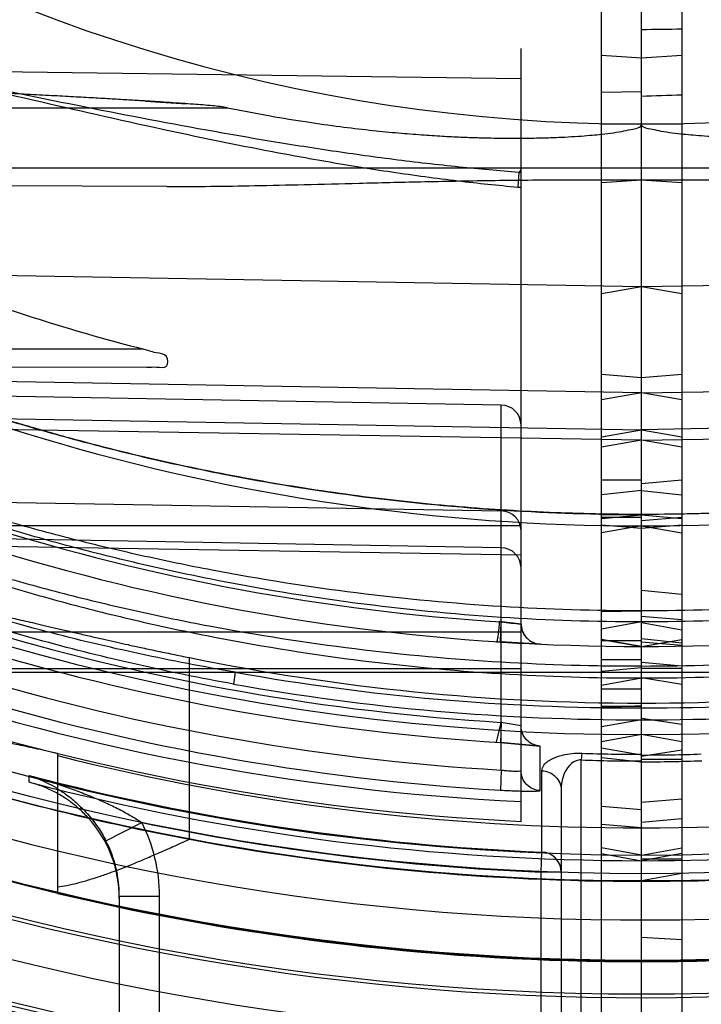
# Model space of a CAD drawing. Header units: millimetres. Extents: x 0 to 297, y 0 to 210.
# Tile 78 of 256: x 146.74 to 146.842, y 92.653 to 92.8. Entities that reach past the tile are written whole.
import ezdxf

# ---------------------------------------------------------------- set-up
doc = ezdxf.new("R2010")
doc.units = ezdxf.units.MM
doc.header["$LTSCALE"] = 16.335
doc.layers.get('0').update_dxf_attribs({"linetype": 'CONTINUOUS'})
for name, color, linetype in [('01_GLOBAL', 7, 'CONTINUOUS'), ('INTFCLR_1', 7, 'CONTINUOUS'), ('INTFCLR_144815', 7, 'CONTINUOUS'), ('INTFCLR_72935', 7, 'CONTINUOUS')]:
    doc.layers.add(name, color=color, linetype=linetype)

msp = doc.modelspace()

# ---------------------------------------------------------------- linework, layer by layer
at = {"color": 7, "linetype": 'Continuous'}
msp.add_circle((147.7028034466, 92.1254639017), 2.28, dxfattribs=at)
at = {"color": 9, "linetype": 'Continuous'}
msp.add_arc((147.7028034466, 92.1254639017), 2.2507792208, 92.9674534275, 177.0325465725, dxfattribs=at)
at = {"layer": '01_GLOBAL', "color": 7, "linetype": 'Continuous'}
msp.add_circle((147.7028034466, 92.1254639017), 2.31, dxfattribs=at)
at = {"layer": 'INTFCLR_1', "color": 6, "linetype": 'Continuous'}
for p, q in [((146.8266356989, 92.5581565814), (146.8266356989, 93.5771067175)), ((146.8326356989, 92.55163164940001), (146.8326356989, 93.1452790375)), ((146.8326356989, 92.7894922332), (146.8266356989, 92.789409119)), ((146.8326356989, 92.7067000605), (146.8266356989, 92.7077587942)), ((146.8326356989, 92.69353651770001), (146.8266356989, 92.6924805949)), ((146.8266356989, 92.6801513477), (146.8326356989, 92.6796540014)), ((146.8326356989, 92.6755595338), (146.8266356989, 92.6766182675))]:
    msp.add_line(p, q, dxfattribs=at)
at = {"layer": 'INTFCLR_1', "color": 9, "linetype": 'Continuous'}
for p, q in [((146.8266356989, 92.7950008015), (146.8326356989, 92.7946056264)), ((146.8326356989, 92.7847004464), (146.8266356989, 92.7847004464)), ((146.9898811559, 92.77813164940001), (146.8266356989, 92.77813164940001)), ((146.9822175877, 92.76299995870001), (146.8326356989, 92.7603889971)), ((146.8326356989, 92.7603889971), (146.8266356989, 92.7593310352)), ((146.8326356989, 92.7468061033), (146.8266356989, 92.7473310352)), ((146.8326356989, 92.7445687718), (146.9863558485, 92.7472500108)), ((146.8326356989, 92.7445687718), (146.8266356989, 92.74351158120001)), ((146.9877702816, 92.7417730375), (146.8326356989, 92.7390671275)), ((146.8326356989, 92.7374866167), (146.9904780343, 92.74016072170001)), ((146.8266356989, 92.7380099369), (146.8326356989, 92.73906712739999)), ((146.8326356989, 92.7374866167), (146.8266356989, 92.736459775)), ((146.8326356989, 92.73152032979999), (146.8266356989, 92.73152032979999)), ((146.8326356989, 92.72998658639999), (146.8266356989, 92.7293626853)), ((146.8266356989, 92.72636319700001), (146.8326356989, 92.7264139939)), ((146.8326356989, 92.7262833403), (146.8266356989, 92.7257584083)), ((146.8266356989, 92.7260186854), (146.8326356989, 92.7260186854)), ((146.8326356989, 92.7243032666), (146.8266356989, 92.7248127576)), ((146.8326356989, 92.72470044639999), (146.8266356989, 92.7236424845)), ((146.8266356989, 92.7119125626), (146.8326356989, 92.7120044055)), ((146.8326356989, 92.7103620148), (146.8266356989, 92.7093048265)), ((146.8266356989, 92.7077584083), (146.8326356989, 92.70670044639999)), ((146.8326356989, 92.70755914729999), (146.8266356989, 92.70755914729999)), ((146.8266356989, 92.7047399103), (146.8326356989, 92.7047399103)), ((146.8326356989, 92.70378100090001), (146.8266356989, 92.7037698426)), ((146.8326356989, 92.703483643), (146.8266356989, 92.7029815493)), ((146.8266356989, 92.7028478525), (146.9503000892, 92.7028478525)), ((146.8266356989, 92.7009440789), (146.8326356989, 92.7020012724)), ((146.8326356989, 92.7003377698), (146.8266356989, 92.7003377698)), ((146.8266356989, 92.6975724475), (146.8326356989, 92.6978977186)), ((146.8326356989, 92.6977465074), (146.8266356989, 92.6977465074)), ((146.8266356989, 92.69753930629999), (146.8326356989, 92.6975392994)), ((146.8326356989, 92.6957552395), (146.8266356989, 92.6947066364)), ((146.8326356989, 92.6904917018), (146.8266356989, 92.6915036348)), ((146.8266356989, 92.6901367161), (146.8326356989, 92.689481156)), ((146.8326356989, 92.68229252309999), (146.8266356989, 92.6828128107)), ((146.8266356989, 92.6757717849), (146.8326356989, 92.6747138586)), ((146.8326356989, 92.67171395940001), (146.8266356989, 92.67171395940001))]:
    msp.add_line(p, q, dxfattribs=at)
at = {"layer": 'INTFCLR_1', "color": 6, "linetype": 'Continuous'}
for centre, radius, start, end in [((146.8326356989, 93.03763164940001), 0.3620710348, 270, 90.00000002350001), ((146.8326356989, 93.03763164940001), 0.3440948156, 270, 90.00000002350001), ((146.7671106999, 93.734075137), 0.9599599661, 273.5550651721, 273.9139415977), ((146.8326366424, 92.95393604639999), 0.2634443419, 269.9997947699, 271.9415041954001), ((146.8326356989, 93.03763164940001), 0.3629177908, 270, 282.4111497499)]:
    msp.add_arc(centre, radius, start, end, dxfattribs=at)
at = {"layer": 'INTFCLR_1', "color": 9, "linetype": 'Continuous'}
for centre, radius, start, end in [((146.8326356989, 93.03763164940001), 0.252930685, 270.0000000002, 337.5066823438), ((146.8326356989, 93.03763164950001), 0.312931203, 269.9999999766, 303.1824438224), ((146.8326356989, 93.03763164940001), 0.330931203, 269.9999999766, 298.0879374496), ((146.8334620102, 93.0375294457), 0.3399910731, 269.8607487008, 280.1390360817), ((146.8334339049, 93.03753874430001), 0.3417844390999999, 269.8661908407, 280.1388879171), ((146.8326365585, 92.9551085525), 0.2656273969, 269.9998145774, 271.9414844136), ((146.8326356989, 93.0376316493), 0.3659176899, 269.9999999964, 282.3077587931)]:
    msp.add_arc(centre, radius, start, end, dxfattribs=at)
at = {"layer": 'INTFCLR_1', "color": 6, "linetype": 'Continuous'}
for points, knots in [([(146.8944553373, 92.78713164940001), (146.892342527, 92.7867062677), (146.8883761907, 92.78594198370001), (146.8827534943, 92.78502579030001), (146.8777937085, 92.78433149), (146.8733961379, 92.7838097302), (146.8694808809, 92.7834196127), (146.865982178, 92.7831315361), (146.8628454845, 92.78292284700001), (146.8600252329, 92.7827762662), (146.8574838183, 92.782678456), (146.8551888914, 92.7826189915), (146.8531126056, 92.78258969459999), (146.8512307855, 92.7825841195), (146.8495228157, 92.7825971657), (146.8479710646, 92.7826247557), (146.846170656, 92.7826743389), (146.844206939, 92.78275501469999), (146.8421460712, 92.78287672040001), (146.8404305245, 92.7830088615), (146.8388221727, 92.7831596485), (146.8372499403, 92.7833487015), (146.8356171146, 92.783569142), (146.8342441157, 92.7839345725), (146.8326275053, 92.78410935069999), (146.8326356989, 92.7847004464)], [0, 0, 0, 0, 0.1036100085, 0.1941617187, 0.2738406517, 0.3443555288, 0.4070402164, 0.4629858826, 0.5131147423, 0.5581621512, 0.5987460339, 0.6353784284, 0.6685234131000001, 0.6985697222, 0.7258442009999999, 0.7506336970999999, 0.7731797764, 0.8124282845, 0.8451181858, 0.8724013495, 0.8952004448, 0.9225870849, 0.9493133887, 0.9715807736, 1, 1, 1, 1]), ([(146.8326356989, 92.7763540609), (146.8365444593, 92.7763825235), (146.844272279, 92.7763987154), (146.8554434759, 92.7762950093), (146.8657458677, 92.7761006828), (146.8749448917, 92.775873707), (146.8831290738, 92.7756632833), (146.8904254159, 92.7754973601), (146.8971302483, 92.77539195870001), (146.9014070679, 92.7753717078), (146.9035309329, 92.7753791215)], [0, 0, 0, 0, 0.1653841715, 0.3269571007, 0.4726648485, 0.6013518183, 0.7162859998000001, 0.8190525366, 0.9101386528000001, 1, 1, 1, 1])]:
    msp.add_open_spline(points, degree=3, knots=knots, dxfattribs=at)
at = {"layer": 'INTFCLR_1', "color": 9, "linetype": 'Continuous'}
for points, knots in [([(146.9822175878, 92.76299995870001), (146.981355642, 92.76254802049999), (146.9800522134, 92.7618722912), (146.9782398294, 92.7609487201), (146.9761449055, 92.7598944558), (146.9738510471, 92.75876526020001), (146.971388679, 92.7575818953), (146.9686769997, 92.7563015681), (146.9658621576, 92.7550097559), (146.9629602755, 92.7537169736), (146.9599408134, 92.7523995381), (146.9545027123, 92.7501025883), (146.9465237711, 92.74695563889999), (146.9383496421, 92.74403470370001), (146.9316580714, 92.7418281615), (146.9248557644, 92.7397097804), (146.9162544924, 92.7372653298), (146.9058229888, 92.7346733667), (146.8918285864, 92.7316873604), (146.8742178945, 92.7288354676), (146.8532881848, 92.7268444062), (146.8394068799, 92.72641362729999), (146.8326356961, 92.72641403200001)], [0, 0, 0, 0, 0.0187784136, 0.0283277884, 0.0392482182, 0.0640293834, 0.0776580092, 0.09196060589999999, 0.1218891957, 0.1374137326, 0.153256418, 0.1854526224, 0.251312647, 0.3187201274, 0.3529062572, 0.3872583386, 0.456181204, 0.5254040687, 0.5946131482, 0.7322372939, 0.8693511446, 1, 1, 1, 1]), ([(146.9871699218, 92.7474608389), (146.9871425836, 92.7475668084), (146.9865264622, 92.74729305), (146.9858716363, 92.74711308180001), (146.9844529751, 92.7464672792), (146.982927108, 92.74579497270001), (146.9805797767, 92.7447225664), (146.977470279, 92.7433028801), (146.9741598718, 92.7418090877), (146.9713237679, 92.7405520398), (146.9683154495, 92.7392365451), (146.9652353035, 92.73792039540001), (146.9620918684, 92.7366118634), (146.9572261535, 92.7346236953), (146.9497761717, 92.7317275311), (146.9396236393, 92.7281207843), (146.9309727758, 92.7253447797), (146.9239429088, 92.72327228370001), (146.9168441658, 92.721302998), (146.9096903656, 92.71950463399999), (146.9024871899, 92.7178811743), (146.8952563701, 92.7163763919), (146.8861929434, 92.7147237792), (146.8716762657, 92.7125718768), (146.8538256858, 92.71082804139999), (146.8395732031, 92.7103666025), (146.832635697, 92.7103620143)], [0, 0, 0, 0, 0.0020483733, 0.007851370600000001, 0.0170198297, 0.0288615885, 0.0399446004, 0.06501526, 0.0930100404, 0.1078658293, 0.1230869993, 0.1544625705, 0.1705587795, 0.1868162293, 0.2528433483, 0.3201433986, 0.3884472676, 0.4228633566, 0.4573152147, 0.5263276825, 0.5608980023, 0.5955139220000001, 0.6645613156, 0.7332994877, 0.8701505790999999, 1, 1, 1, 1]), ([(146.986283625, 92.74727654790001), (146.9857995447, 92.7472680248), (146.9844094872, 92.746546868), (146.9824857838, 92.7458332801), (146.9798061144, 92.7446422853), (146.9767051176, 92.7432982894), (146.9734151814, 92.7418756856), (146.9705942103, 92.7406807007), (146.9676020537, 92.7394296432), (146.9645385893, 92.73817827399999), (146.9614125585, 92.73693432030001), (146.9565719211, 92.7350436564), (146.9491603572, 92.7322899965), (146.9390633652, 92.72886264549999), (146.9304616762, 92.7262259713), (146.9234717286, 92.72425781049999), (146.9164107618, 92.7223872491), (146.9092963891, 92.72067979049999), (146.902133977, 92.7191388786), (146.8949419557, 92.717710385), (146.8859274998, 92.7161420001), (146.8714885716, 92.7141001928), (146.8537261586, 92.7124457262), (146.8395452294, 92.7120082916), (146.8326356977, 92.7120040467)], [0, 0, 0, 0, 0.009141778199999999, 0.0283401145, 0.0393789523, 0.0643480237, 0.0922326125, 0.107032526, 0.1221986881, 0.1534687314, 0.1695151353, 0.1857253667, 0.2515933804, 0.3187850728, 0.3870328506, 0.4214402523, 0.4558959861, 0.5249520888, 0.5595609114, 0.5942257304, 0.663399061, 0.7322951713, 0.8695348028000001, 1, 1, 1, 1]), ([(146.9444940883, 92.7462607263), (146.9422910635, 92.7454403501), (146.938956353, 92.74425707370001), (146.9344695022, 92.7427554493), (146.9276453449, 92.7405327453), (146.9195848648, 92.7381591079), (146.9102649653, 92.7357723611), (146.9008839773, 92.7335637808), (146.8890900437, 92.73122614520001), (146.8748689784, 92.72904957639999), (146.8606025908, 92.72750833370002), (146.8465194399, 92.7266072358), (146.8371892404, 92.7264180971), (146.8326356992, 92.7264140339)], [0, 0, 0, 0, 0.0617613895, 0.09294716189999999, 0.1243056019, 0.2503181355, 0.3136033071, 0.3770490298, 0.5034991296, 0.6293644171, 0.7549040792, 0.8803678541, 1, 1, 1, 1]), ([(146.8326356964, 92.7020012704), (146.8396963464, 92.70199655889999), (146.8541493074, 92.7024432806), (146.8758941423, 92.7045287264), (146.8941343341, 92.70751302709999), (146.9085920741, 92.7106345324), (146.917581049, 92.71289760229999), (146.9247355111, 92.7148964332), (146.9318371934, 92.7170138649), (146.9405846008, 92.7198719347), (146.9508602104, 92.72363233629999), (146.9584007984, 92.7266989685), (146.9633251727, 92.7288343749), (146.9665083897, 92.7302496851), (146.9703602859, 92.73202607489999), (146.9741008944, 92.7338369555), (146.9769675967, 92.73527752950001), (146.9796026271, 92.7366356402), (146.9820674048, 92.73795281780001), (146.9843143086, 92.7392111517), (146.9857358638, 92.7400302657), (146.9868827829, 92.7407331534), (146.9878080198, 92.7412980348), (146.9882492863, 92.7416724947), (146.9885999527, 92.7418947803), (146.9885780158, 92.7419805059)], [0, 0, 0, 0, 0.1300529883, 0.2661331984, 0.4020883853, 0.4702131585, 0.5385311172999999, 0.5727886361, 0.6070347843, 0.6750245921, 0.7422551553, 0.8085421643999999, 0.8249273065, 0.8411194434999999, 0.8727085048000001, 0.9030533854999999, 0.9176641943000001, 0.9318013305, 0.9576606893, 0.9691088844, 0.9792876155, 0.9877522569, 0.9942421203, 0.9983701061, 1, 1, 1, 1]), ([(146.8326356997, 92.703780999), (146.8396686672, 92.70377594), (146.8540509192, 92.70419848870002), (146.8756854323, 92.7061754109), (146.8938293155, 92.7090059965), (146.9082129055, 92.7119693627), (146.917154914, 92.7141183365), (146.9242722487, 92.71601704), (146.931334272, 92.71802795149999), (146.9400325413, 92.7207427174), (146.950252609, 92.7243165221), (146.9577553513, 92.7272330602), (146.9626551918, 92.7292645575), (146.9658207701, 92.73061035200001), (146.9696512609, 92.73229964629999), (146.973372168, 92.73402252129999), (146.9762237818, 92.73539327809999), (146.9788439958, 92.736685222), (146.9812953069, 92.73793852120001), (146.9835302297, 92.7391363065), (146.9849442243, 92.7399158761), (146.9860837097, 92.74058485), (146.9870057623, 92.74112246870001), (146.9874400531, 92.7414786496), (146.9877925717, 92.74169026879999), (146.9877702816, 92.7417730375)], [0, 0, 0, 0, 0.1306793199, 0.2671604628, 0.4034123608, 0.4716301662, 0.5399963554, 0.5742590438, 0.6084966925, 0.6764262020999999, 0.743534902, 0.8096345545, 0.8259621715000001, 0.8420928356, 0.87354809, 0.9037458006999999, 0.9182785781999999, 0.9323352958, 0.9580329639, 0.9694019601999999, 0.9795046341, 0.9878997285, 0.9943285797, 0.9984072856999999, 1, 1, 1, 1])]:
    msp.add_open_spline(points, degree=3, knots=knots, dxfattribs=at)
at = {"layer": 'INTFCLR_144815', "color": 9, "linetype": 'Continuous'}
msp.add_line((146.7651046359, 92.67791571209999), (146.7651046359, 92.70502770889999), dxfattribs=at)
at = {"layer": 'INTFCLR_144815', "color": 6, "linetype": 'Continuous'}
msp.add_line((146.7453908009, 92.6907764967), (146.7453908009, 92.6698377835), dxfattribs=at)
for radius in [0.3828680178, 0.364857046]:
    msp.add_circle((146.8326356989, 93.03763164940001), radius, dxfattribs=at)
for radius, start, end in [(0.5278075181, 313.9937911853, 154.5150993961), (0.5098075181, 312.9543589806, 154.5144414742), (0.3966228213, 45.0000000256, 314.9999999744), (0.3959130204, 44.99999995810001, 315.0000000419), (0.3953393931, 44.99999997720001, 315.0000000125), (0.3833823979, 47.86578076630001, 312.1342192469), (0.3779020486, 45.72777364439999, 314.2722263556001), (0.3659046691, 45.6663486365, 314.3336513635), (0.5098075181, 205.4855585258, 293.0456409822), (0.5278075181, 205.4849006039, 292.0062088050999), (0.4266285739, 259.4836750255, 310.0313711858), (0.3393903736, 258.5228250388, 281.4771749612), (0.366, 251.5461182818, 259.3673701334), (0.3580299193, 255.8961331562, 284.1038668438)]:
    msp.add_arc((146.8326356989, 93.03763164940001), radius, start, end, dxfattribs=at)
at = {"layer": 'INTFCLR_144815', "color": 9, "linetype": 'Continuous'}
for centre, radius, start, end in [((146.8326356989, 93.03763164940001), 0.4131757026, 52.2436298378, 307.7563701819), ((146.8326356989, 93.03763164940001), 0.3891912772, 52.5411294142, 307.4588705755), ((146.8326356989, 93.03763164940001), 0.3777730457, 45.7280221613, 314.2719778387), ((146.8326356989, 93.03763164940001), 0.3717739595, 45.73034182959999, 314.2696581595), ((146.8326356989, 93.03763164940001), 0.4997304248, 203.8266800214, 313.0809380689), ((146.8326356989, 93.03763164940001), 0.5057308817, 203.8278898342, 312.5732768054), ((146.8326356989, 93.03763164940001), 0.5237295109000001, 203.8266800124, 319.1799903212), ((146.8326356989, 93.03763164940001), 0.4071801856, 258.4596803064, 309.0091107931), ((146.8326356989, 93.03763164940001), 0.4231029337, 259.4138369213, 309.1798196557), ((146.8326356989, 93.03763164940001), 0.4261011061, 259.4138369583, 309.1798197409), ((146.8326356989, 93.03763164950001), 0.3660000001, 259.3673701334, 280.6326298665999), ((146.8326356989, 93.03763164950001), 0.3780000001, 256.6554351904, 283.3445647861)]:
    msp.add_arc(centre, radius, start, end, dxfattribs=at)
at = {"layer": 'INTFCLR_144815', "color": 6, "linetype": 'Continuous'}
for points, knots in [([(146.7351457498, 92.7115083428), (146.735509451, 92.71165256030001), (146.7361875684, 92.71140670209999), (146.737107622, 92.7112748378), (146.7380143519, 92.7110748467), (146.7390809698, 92.7108451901), (146.7403125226, 92.7105648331), (146.7417023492, 92.71024372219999), (146.7432436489, 92.7098831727), (146.7449239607, 92.70948912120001), (146.7467361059, 92.7090643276), (146.7486567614, 92.70861764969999), (146.7506085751, 92.7081673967), (146.7524895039, 92.7077391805), (146.7542548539, 92.7073425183), (146.756026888, 92.70694908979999), (146.7579639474, 92.7065257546), (146.7601783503, 92.7060494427), (146.7625918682, 92.70554188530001), (146.764264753, 92.7051982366), (146.7651046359, 92.70502770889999)], [0, 0, 0, 0, 0.0382780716, 0.06280512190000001, 0.0927930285, 0.1285269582, 0.1697539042, 0.2162944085, 0.2681051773, 0.3246108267, 0.3851500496, 0.4502018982, 0.5175332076, 0.5811207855, 0.6389311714, 0.6945524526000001, 0.7587092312, 0.8329162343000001, 0.9161533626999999, 1, 1, 1, 1]), ([(146.7351457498, 92.6927518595), (146.7355227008, 92.6929063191), (146.7362335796, 92.69265750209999), (146.737200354, 92.69253190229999), (146.7381596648, 92.6923335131), (146.7392884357, 92.6921060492), (146.7405887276, 92.6918281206), (146.74205146, 92.6915110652), (146.7436703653, 92.6911554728), (146.7448009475, 92.69090634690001), (146.7453908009, 92.6907764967)], [0, 0, 0, 0, 0.1170109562, 0.1925527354, 0.2857520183, 0.3965420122, 0.5239301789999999, 0.6674606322, 0.8265163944, 1, 1, 1, 1]), ([(146.7453908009, 92.6707856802), (146.7458644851, 92.6708497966), (146.7468567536, 92.6710201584), (146.748405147, 92.67137707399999), (146.7500813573, 92.67184698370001), (146.7518139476, 92.67240261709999), (146.753497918, 92.6729996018), (146.7550918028, 92.6736035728), (146.7566990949, 92.6742421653), (146.7584566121, 92.6749718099), (146.7604686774, 92.6758345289), (146.7627120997, 92.67682928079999), (146.7642886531, 92.6775438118), (146.7651046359, 92.67791571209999)], [0, 0, 0, 0, 0.068202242, 0.1435380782, 0.2266295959, 0.3165126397, 0.4030980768, 0.4815233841, 0.5596981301, 0.6498566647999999, 0.7530316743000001, 0.8720522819, 1, 1, 1, 1])]:
    msp.add_open_spline(points, degree=3, knots=knots, dxfattribs=at)
at = {"layer": 'INTFCLR_72935', "color": 6, "linetype": 'Continuous'}
for p, q in [((146.8326356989, 92.55163164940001), (146.8326356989, 93.5776316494)), ((146.8386356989, 93.5771067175), (146.8386356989, 92.5581565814)), ((146.8146356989, 92.73975235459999), (146.8146356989, 92.7959642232)), ((146.8141666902, 92.7752946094), (146.814635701, 92.7752620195)), ((146.8326356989, 92.7247008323), (146.8386356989, 92.72364209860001)), ((146.8146356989, 92.7100436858), (146.8116880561, 92.7103668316)), ((146.8326356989, 92.71029498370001), (146.8386356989, 92.7091968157)), ((146.8326356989, 92.7073666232), (146.8386356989, 92.70690802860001)), ((146.8326356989, 92.7020673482), (146.8386356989, 92.7010490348)), ((146.8386356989, 92.69504781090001), (146.8326356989, 92.695968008)), ((146.8146356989, 92.694824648), (146.8116880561, 92.69536306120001)), ((146.8386356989, 92.6924805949), (146.8326356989, 92.69353651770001)), ((146.8326356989, 92.6903319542), (146.8386356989, 92.6912484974)), ((146.8146356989, 92.6805884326), (146.8146356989, 92.6881665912)), ((146.7412290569, 92.686413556), (146.7411719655, 92.6864284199)), ((146.8326356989, 92.6755609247), (146.8386356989, 92.6766168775)), ((146.8326347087, 92.67175982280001), (146.8326356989, 92.6747138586)), ((146.8326356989, 92.6717139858), (146.8326337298, 92.6717595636)), ((146.8386356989, 92.6628824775), (146.8326356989, 92.6632651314))]:
    msp.add_line(p, q, dxfattribs=at)
at = {"layer": 'INTFCLR_72935', "color": 9, "linetype": 'Continuous'}
for p, q in [((146.8326356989, 92.7946056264), (146.8386356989, 92.7950008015)), ((146.670591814, 92.79340763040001), (146.8146356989, 92.7915148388)), ((146.6613137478, 92.78713164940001), (146.7708160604, 92.78713164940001)), ((146.8386356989, 92.7847004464), (146.8326356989, 92.7847004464)), ((146.8386356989, 92.77813164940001), (146.6753902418, 92.77813164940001)), ((146.8142901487, 92.7774650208), (146.8141666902, 92.7752946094)), ((146.8146356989, 92.7774410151), (146.8142901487, 92.7774650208)), ((146.8143349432, 92.7775294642), (146.8142901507, 92.77746503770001)), ((146.7617404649, 92.7753791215), (146.6741187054, 92.77568498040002)), ((146.8326356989, 92.7603889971), (146.68305381, 92.76299995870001)), ((146.8386356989, 92.7593310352), (146.8326356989, 92.7603889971)), ((146.6670059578, 92.75113164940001), (146.7581144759, 92.75113164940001)), ((146.6712945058, 92.7486948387), (146.7587607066, 92.74838952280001)), ((146.8326356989, 92.7445687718), (146.6789155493, 92.7472500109)), ((146.8386356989, 92.7473310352), (146.8326356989, 92.7468061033)), ((146.8116880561, 92.7427518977), (146.6786515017, 92.74507405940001)), ((146.8386356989, 92.74351158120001), (146.8326356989, 92.7445687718)), ((146.8116880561, 92.688239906), (146.8116880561, 92.7427518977)), ((146.677501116, 92.7417730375), (146.8326356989, 92.73906712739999)), ((146.8326356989, 92.7374866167), (146.6747933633, 92.74016072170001)), ((146.8146356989, 92.6881665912), (146.8146356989, 92.73975235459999)), ((146.8326356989, 92.7390671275), (146.8386356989, 92.7380099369)), ((146.8386356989, 92.7364597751), (146.8326356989, 92.7374866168)), ((146.8386356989, 92.73152032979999), (146.8326356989, 92.7309957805)), ((146.8326356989, 92.72998658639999), (146.8386356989, 92.7293626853)), ((146.6746191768, 92.7293353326), (146.8116880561, 92.7269445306)), ((146.8386356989, 92.7257584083), (146.8326356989, 92.7262833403)), ((146.8326356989, 92.72549413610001), (146.8386356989, 92.7260186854)), ((146.8116880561, 92.7214428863), (146.6732387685, 92.7238577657)), ((146.8146356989, 92.72470044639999), (146.73453776, 92.72470044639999)), ((146.8386356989, 92.7248127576), (146.8326356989, 92.7243032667)), ((146.8326356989, 92.72470044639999), (146.8386356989, 92.7236424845)), ((146.8146356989, 92.72031837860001), (146.6705918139, 92.7227587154)), ((146.8386356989, 92.7144405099), (146.8326356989, 92.715038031)), ((146.8326356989, 92.7112226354), (146.8386356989, 92.7107232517)), ((146.7351717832, 92.7089062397), (146.8146356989, 92.7089062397)), ((146.8326356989, 92.7078980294), (146.8386356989, 92.7072484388)), ((146.8326356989, 92.70670044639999), (146.8386356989, 92.7077584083)), ((146.7284567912, 92.7034045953), (146.8146356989, 92.7034045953)), ((146.8386356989, 92.7037544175), (146.8326356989, 92.7043041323)), ((146.8386356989, 92.7034045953), (146.8326356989, 92.7034045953)), ((146.7149713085, 92.7028478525), (146.8386356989, 92.7028478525)), ((146.771958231, 92.7028478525), (146.7716715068, 92.7010916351)), ((146.8175071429, 92.6851715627), (146.8175046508, 92.6918297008)), ((146.8237094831, 92.6907554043), (146.8236356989, 92.68975102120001)), ((146.8326356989, 92.6898751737), (146.8386356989, 92.6898751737)), ((146.8236356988, 92.5990427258), (146.8236356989, 92.6897510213)), ((146.7411719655, 92.6864284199), (146.7411719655, 92.6874381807)), ((146.8116881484, 92.6882399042), (146.8115614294, 92.6852471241)), ((146.8177586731, 92.675996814), (146.8177586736, 92.6881406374)), ((146.8206356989, 92.6852517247), (146.8206356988, 92.6016623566)), ((146.8326356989, 92.68342868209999), (146.8386356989, 92.6839473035)), ((146.7526467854, 92.6776781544), (146.7579838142, 92.6804162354)), ((146.8386356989, 92.6809492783), (146.8326356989, 92.6804262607)), ((146.8176356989, 92.6730075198), (146.8177586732, 92.675996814)), ((146.8386356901, 92.6757825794), (146.8326353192, 92.67471417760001)), ((146.8326356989, 92.6749711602), (146.8386356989, 92.6749711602)), ((146.8176356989, 92.59288012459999), (146.8176356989, 92.6730075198)), ((146.8206356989, 92.6730075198), (146.8176356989, 92.6730075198)), ((146.8326356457, 92.6717595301), (146.8386357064, 92.67282796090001)), ((146.7546356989, 92.66943651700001), (146.7546356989, 92.58763164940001)), ((146.7546356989, 92.66943651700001), (146.7606356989, 92.66943651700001)), ((146.7606356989, 92.5836316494), (146.7606356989, 92.66943651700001))]:
    msp.add_line(p, q, dxfattribs=at)
at = {"layer": 'INTFCLR_72935', "color": 7, "linetype": 'Continuous'}
for p, q in [((146.7584812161, 92.78814101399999), (146.764655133, 92.7877396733)), ((146.8146356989, 92.7100436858), (146.8113990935, 92.71040313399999)), ((146.8115492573, 92.70737292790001), (146.8116880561, 92.7103668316)), ((146.8175267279, 92.7070455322), (146.8115492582, 92.70737292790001)), ((146.8175267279, 92.7070455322), (146.8115492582, 92.70737292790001)), ((146.8109742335, 92.6924074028), (146.8116880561, 92.69536306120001)), ((146.8116880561, 92.69536306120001), (146.8115577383, 92.69237081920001)), ((146.8109742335, 92.6924074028), (146.8175046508, 92.6918297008)), ((146.8175046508, 92.6918297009), (146.8115577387, 92.69237081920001))]:
    msp.add_line(p, q, dxfattribs=at)
at = {"layer": 'INTFCLR_72935', "color": 6, "linetype": 'Continuous'}
msp.add_lwpolyline([(146.8143349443, 92.777529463), (146.8143717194, 92.7775567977), (146.8144063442, 92.7775844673), (146.8144388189, 92.77761247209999), (146.8144692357, 92.7776408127), (146.8144975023, 92.77766948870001), (146.8145233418, 92.7776984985), (146.8145467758, 92.7777279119), (146.8145677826, 92.77775765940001), (146.8145860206, 92.7777875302), (146.8146014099, 92.7778176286), (146.8146140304, 92.7778478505), (146.8146237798, 92.7778776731), (146.814630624, 92.77790692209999), (146.814634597, 92.7779357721), (146.8146356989, 92.7779642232)], dxfattribs=at)
for centre, radius, start, end in [((146.8326356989, 93.03763164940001), 0.3620710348, 90, 270.0000000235), ((146.8326356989, 93.03763164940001), 0.3440948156, 90, 270.0000000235), ((146.8976289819, 93.72592878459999), 0.9517963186, 266.0845186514, 266.4464732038), ((146.8315738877, 93.03742874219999), 0.2955711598, 249.7470830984, 255.6092353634), ((146.832402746, 93.03763432), 0.3530026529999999, 252.7321003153, 266.6152856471), ((146.8326352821, 92.9533849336), 0.2627811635, 268.0534792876, 270.0000908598), ((146.8326342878, 92.9544931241), 0.2648949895, 268.05326487, 270.000305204), ((146.7366318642, 92.66904580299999), 0.0180038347, 359.999441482, 42.3893530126), ((146.8326356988, 93.03763164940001), 0.36591769, 256.9368400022, 270.0000000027)]:
    msp.add_arc(centre, radius, start, end, dxfattribs=at)
at = {"layer": 'INTFCLR_72935', "color": 9, "linetype": 'Continuous'}
for centre, radius, start, end in [((146.8326356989, 93.03763164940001), 0.2529307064, 202.4933176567, 269.9999999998), ((146.8495357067, 91.7837564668), 1.0151612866, 90.61520900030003, 90.95388172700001), ((146.8737697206, 91.6511877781), 1.1383736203, 91.76862038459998, 92.07077791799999), ((146.8326356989, 93.03763164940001), 0.312931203, 236.8175561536, 270), ((146.8326356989, 93.03763164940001), 0.330931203, 240.8211786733, 269.9999999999), ((146.8116356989, 92.73975235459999), 0.003, 5.8e-08, 88.99999977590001), ((146.811636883, 92.72394606), 0.0029988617, 0.0212907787, 89.02226248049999), ((146.8325837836, 93.0376340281), 0.3279336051, 252.6035705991, 266.3466731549), ((146.8116368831, 92.71844441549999), 0.0029988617, 0.0212932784, 89.0222649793), ((146.8328124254, 93.03763403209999), 0.342922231, 253.4572210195, 266.468283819), ((146.8176356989, 92.7100436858), 0.003, 179.9999999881, 267.3783017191), ((146.8328643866, 93.0376317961), 0.3459177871, 253.4574954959, 266.4686572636), ((146.8323460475, 93.03761049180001), 0.3499809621, 252.73193137, 266.6160883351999), ((146.8314958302, 93.03753002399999), 0.3543869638, 250.8036859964, 267.2730962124), ((146.8318093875, 93.0375294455), 0.3399910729, 259.8609639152, 270.1392513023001), ((146.8318375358, 93.037539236), 0.3417849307, 259.8611195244, 270.1338017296), ((146.8315395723, 93.0375314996), 0.3573431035, 250.8037403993, 267.2886501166), ((146.8326356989, 93.03763164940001), 0.3619407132, 255.3624428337, 267.6442799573), ((146.8326356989, 93.03763164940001), 0.3629177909, 255.4082727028, 270), ((146.736581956, 92.6694370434), 0.0240537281, 359.9987461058, 27.1579053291), ((146.8326356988, 93.0376316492), 0.3649325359, 258.1960507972, 267.6442799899), ((146.7365671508, 92.66943695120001), 0.0180685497, 359.9986232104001, 27.1362418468), ((146.817640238, 92.6730033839), 0.0029955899, 0.0791104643, 87.7342710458)]:
    msp.add_arc(centre, radius, start, end, dxfattribs=at)
at = {"layer": 'INTFCLR_72935', "color": 7, "linetype": 'Continuous'}
for centre, radius, start, end in [((146.6664936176, 91.2804865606), 1.5104580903, 86.5084999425, 86.74314280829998), ((146.8226240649, 92.7965165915), 0.0868411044, 262.7654625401, 264.7219967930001), ((146.833291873, 93.0501057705), 0.3434223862, 266.2725871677, 267.364136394)]:
    msp.add_arc(centre, radius, start, end, dxfattribs=at)
at = {"layer": 'INTFCLR_72935', "color": 9, "linetype": 'Continuous'}
for points, knots in [([(146.6692939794, 92.7936489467), (146.6692939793, 92.7941780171), (146.6694818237, 92.79523310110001), (146.6703871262, 92.7965575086), (146.6716918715, 92.797525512), (146.6732525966, 92.7982200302), (146.6750026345, 92.7987076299), (146.6775663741, 92.79914415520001), (146.680991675, 92.79933889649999), (146.6845126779, 92.7992402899), (146.6874246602, 92.7990349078), (146.6904254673, 92.7987504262), (146.6942182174, 92.79827536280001), (146.7003698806, 92.7973238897), (146.7081619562, 92.79586186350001), (146.7160025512, 92.79419532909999), (146.7223555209, 92.7927788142), (146.7287791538, 92.79131510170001), (146.7400574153, 92.7886949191), (146.7561991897, 92.7849559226), (146.7724282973, 92.78151839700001), (146.7854935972, 92.77910726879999), (146.7953404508, 92.77751158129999), (146.8048994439, 92.7762205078), (146.8111861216, 92.7755600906), (146.8141666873, 92.7752945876)], [0, 0, 0, 0, 0.010598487, 0.0207866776, 0.0313676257, 0.0427483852, 0.0548372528, 0.0676715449, 0.094782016, 0.1233889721, 0.138193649, 0.1532546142, 0.1837667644, 0.2147478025, 0.2779406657, 0.3425495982, 0.3753162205, 0.4083297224, 0.4745276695, 0.6072622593, 0.7402473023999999, 0.8067985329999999, 0.8733927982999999, 0.9400560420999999, 1, 1, 1, 1]), ([(146.6705918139, 92.79340763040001), (146.6705918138, 92.79386775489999), (146.670789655, 92.79480614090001), (146.6717018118, 92.7959433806), (146.6729880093, 92.7967648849), (146.6745276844, 92.7973572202), (146.6762583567, 92.79777317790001), (146.6788005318, 92.79814462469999), (146.6821937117, 92.7983047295), (146.6856839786, 92.79821182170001), (146.6885721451, 92.7980279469), (146.6915473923, 92.79777574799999), (146.6953078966, 92.7973575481), (146.7014065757, 92.7965239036), (146.7091328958, 92.7952480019), (146.7169120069, 92.7937975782), (146.7232140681, 92.7925674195), (146.7295843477, 92.79129822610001), (146.740770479, 92.7890299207), (146.7567867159, 92.785802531), (146.7728817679, 92.7828496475), (146.7858353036, 92.7807854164), (146.7956010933, 92.7794219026), (146.8051030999, 92.7783187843), (146.8113574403, 92.77775601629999), (146.8143349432, 92.7775294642)], [0, 0, 0, 0, 0.0093538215, 0.0187078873, 0.0288574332, 0.0400591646, 0.0521074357, 0.0649731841, 0.09223882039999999, 0.1210289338, 0.1359219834, 0.1510663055, 0.1817257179, 0.2128272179, 0.276190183, 0.3408947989, 0.3736893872, 0.4067216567, 0.4729405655, 0.6057191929, 0.7388574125, 0.8055570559, 0.8723597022, 0.9392956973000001, 1, 1, 1, 1]), ([(146.68305381, 92.76299995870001), (146.6839157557, 92.76254802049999), (146.6852191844, 92.7618722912), (146.6870315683, 92.7609487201), (146.6891264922, 92.7598944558), (146.6914203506, 92.75876526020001), (146.6938827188, 92.7575818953), (146.6965943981, 92.7563015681), (146.6994092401, 92.7550097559), (146.7023111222, 92.7537169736), (146.7053305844, 92.7523995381), (146.7107686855, 92.7501025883), (146.7187476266, 92.74695563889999), (146.7269217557, 92.74403470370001), (146.7336133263, 92.7418281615), (146.7404156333, 92.7397097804), (146.7490169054, 92.7372653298), (146.7594484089, 92.7346733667), (146.7734428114, 92.7316873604), (146.7910535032, 92.7288354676), (146.8119832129, 92.7268444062), (146.8258645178, 92.72641362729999), (146.8326357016, 92.72641403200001)], [0, 0, 0, 0, 0.0187784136, 0.0283277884, 0.0392482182, 0.0640293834, 0.0776580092, 0.09196060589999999, 0.1218891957, 0.1374137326, 0.153256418, 0.1854526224, 0.251312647, 0.3187201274, 0.3529062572, 0.3872583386, 0.456181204, 0.5254040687, 0.5946131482, 0.7322372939, 0.8693511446, 1, 1, 1, 1]), ([(146.8326357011, 92.7103620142), (146.8256479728, 92.7103666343), (146.8113379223, 92.71083330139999), (146.7898017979, 92.7129475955), (146.7717276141, 92.7159426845), (146.7573908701, 92.71905052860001), (146.7484737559, 92.72129083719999), (146.7413823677, 92.72325688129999), (146.7343603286, 92.7253258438), (146.7257178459, 92.7280971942), (146.7155581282, 92.7317039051), (146.7072930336, 92.7349154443), (146.7008781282, 92.7375609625), (146.6962809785, 92.7395246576), (146.692584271, 92.7411523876), (146.689747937, 92.74242417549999), (146.6871497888, 92.743600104), (146.6847143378, 92.74471391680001), (146.6824805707, 92.74573028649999), (146.6810611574, 92.7463689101), (146.6799161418, 92.74686597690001), (146.6789623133, 92.7472661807), (146.6785205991, 92.7474007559), (146.6781193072, 92.7475299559), (146.678101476, 92.7474608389)], [0, 0, 0, 0, 0.1307897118, 0.2677697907, 0.4047496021, 0.4734241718, 0.5423054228, 0.5768037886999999, 0.6111558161, 0.6793183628, 0.746648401, 0.8129134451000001, 0.8452601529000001, 0.8765233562, 0.9064770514, 0.92086191, 0.9347014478, 0.9598634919, 0.9709448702, 0.9807221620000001, 0.9887877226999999, 0.9948915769, 0.9986639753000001, 1, 1, 1, 1]), ([(146.8326356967, 92.71200444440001), (146.8256762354, 92.7120087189), (146.8114381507, 92.71245109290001), (146.7900141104, 92.7144565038), (146.7720376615, 92.71729799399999), (146.7577763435, 92.7202486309), (146.748906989, 92.7223760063), (146.741853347, 92.7242434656), (146.7348711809, 92.7262082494), (146.726277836, 92.72884046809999), (146.7161737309, 92.7322677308), (146.7079520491, 92.7353209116), (146.7015707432, 92.7378364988), (146.6969984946, 92.7397035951), (146.6933214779, 92.7412515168), (146.6905002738, 92.7424610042), (146.6879161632, 92.74357924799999), (146.6854937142, 92.7446386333), (146.6832717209, 92.74560504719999), (146.681860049, 92.7462127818), (146.6807201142, 92.7466843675), (146.6797729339, 92.7470676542), (146.6793301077, 92.7471902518), (146.6789341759, 92.74731860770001), (146.6789155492, 92.7472500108)], [0, 0, 0, 0, 0.1313495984, 0.2686565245, 0.4058580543, 0.4745887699, 0.543482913, 0.5779698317, 0.6122979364, 0.680374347, 0.7475662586, 0.8136422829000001, 0.8458776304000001, 0.877021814, 0.9068518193, 0.9211743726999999, 0.9349525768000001, 0.9600014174, 0.9710336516, 0.9807694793, 0.9888041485, 0.9948898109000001, 0.9986584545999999, 1, 1, 1, 1]), ([(146.8326356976, 92.7264140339), (146.8280449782, 92.7264175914), (146.8186533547, 92.7266102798), (146.8045000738, 92.7275212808), (146.7902082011, 92.72907603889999), (146.7760078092, 92.7312562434), (146.7619016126, 92.7340688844), (146.7514097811, 92.7366430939), (146.7444632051, 92.73856867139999), (146.7398608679, 92.7398970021), (146.734166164, 92.7416391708), (146.7274223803, 92.7438675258), (146.7229768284, 92.7454414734), (146.7207773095, 92.7462607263)], [0, 0, 0, 0, 0.1206088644, 0.2467093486, 0.3724880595, 0.4981837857, 0.6240325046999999, 0.7502704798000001, 0.7818918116, 0.8134145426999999, 0.8761180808, 0.9383352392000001, 1, 1, 1, 1]), ([(146.6766933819, 92.7419805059), (146.676671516, 92.7418950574), (146.6770207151, 92.7416733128), (146.677460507, 92.7413001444), (146.6783815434, 92.74073750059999), (146.6795229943, 92.740037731), (146.68093916, 92.7392213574), (146.6831769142, 92.73796765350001), (146.6856315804, 92.7366552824), (146.6882587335, 92.7353004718), (146.6911309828, 92.73385631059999), (146.6948895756, 92.7320360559), (146.6995576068, 92.72988308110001), (146.7060350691, 92.7270393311), (146.7143852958, 92.7236422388), (146.7229382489, 92.7205113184), (146.7299265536, 92.7181597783), (146.7370105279, 92.7159135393), (146.7441651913, 92.7138492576), (146.7513794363, 92.7119686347), (146.7586218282, 92.7102131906), (146.7713122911, 92.70747953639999), (146.7895650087, 92.704504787), (146.8112492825, 92.70243763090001), (146.8256275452, 92.70199659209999), (146.8326356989, 92.7020012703)], [0, 0, 0, 0, 0.00162462, 0.005738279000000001, 0.0122045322, 0.020624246, 0.0307531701, 0.0421855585, 0.06792149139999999, 0.08199191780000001, 0.09663587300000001, 0.1271351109, 0.1589097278, 0.191316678, 0.2574313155, 0.3249182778, 0.3590433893, 0.3932372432, 0.4617974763, 0.496170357, 0.5305546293, 0.5990535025, 0.7352415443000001, 0.8709143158, 1, 1, 1, 1]), ([(146.6775011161, 92.7417730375), (146.6774788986, 92.74169053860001), (146.6778299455, 92.74147942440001), (146.6782627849, 92.7411244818), (146.67918065, 92.740588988), (146.6803147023, 92.73992298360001), (146.6817233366, 92.73914601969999), (146.6839491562, 92.7379526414), (146.6863904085, 92.73670391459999), (146.6890027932, 92.7354151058), (146.6918599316, 92.73404092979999), (146.6955987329, 92.7323091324), (146.7002415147, 92.7302614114), (146.7066857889, 92.7275563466), (146.7149930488, 92.72432592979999), (146.7234977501, 92.7213510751), (146.7304468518, 92.71911713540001), (146.7374942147, 92.7169826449), (146.7446103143, 92.7150220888), (146.7517844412, 92.7132366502), (146.758989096, 92.7115697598), (146.7716163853, 92.7089742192), (146.789772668, 92.70615272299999), (146.8113469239, 92.70419314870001), (146.8256549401, 92.7037759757), (146.8326357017, 92.70378099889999)], [0, 0, 0, 0, 0.0015875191, 0.005652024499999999, 0.0120574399, 0.0204079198, 0.0304610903, 0.0418143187, 0.0673891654, 0.08137944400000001, 0.0959450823, 0.1262962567, 0.1579362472, 0.190224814, 0.2561523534, 0.3235168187, 0.357604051, 0.3917751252, 0.4603324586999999, 0.4947236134, 0.5291383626, 0.5977313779, 0.7342178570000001, 0.8702910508, 1, 1, 1, 1]), ([(146.7716715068, 92.7010916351), (146.7668758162, 92.7019492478), (146.7573415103, 92.7038729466), (146.7432156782, 92.7073972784), (146.729322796, 92.7115644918), (146.7179571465, 92.7155933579), (146.7101368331, 92.7187252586), (146.7057156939, 92.7206077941), (146.7013653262, 92.72253818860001), (146.6960726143, 92.7250373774), (146.6909436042, 92.7276850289), (146.6870150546, 92.7298781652), (146.684228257, 92.7315268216), (146.6816192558, 92.73317672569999), (146.6792452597, 92.7348055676), (146.6771890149, 92.7363707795), (146.6755457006, 92.7378345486), (146.6744401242, 92.73908502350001), (146.6739969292, 92.739983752), (146.6739969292, 92.7403561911)], [0, 0, 0, 0, 0.1368680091, 0.2731479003, 0.4088782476, 0.5442043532, 0.6117611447, 0.6455181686, 0.6791986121, 0.7454685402, 0.8099256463, 0.8413136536, 0.871861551, 0.9008796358, 0.9280292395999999, 0.952698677, 0.9735151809, 0.9895366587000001, 1, 1, 1, 1]), ([(146.771958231, 92.7028478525), (146.7671908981, 92.7036701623), (146.7577084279, 92.7054806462), (146.7436579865, 92.708828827), (146.729838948, 92.71278505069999), (146.7185301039, 92.7166138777), (146.7107458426, 92.7195904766), (146.7063485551, 92.7213842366), (146.7020200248, 92.7232138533), (146.696758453, 92.7255929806), (146.6916535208, 92.72810783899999), (146.6877452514, 92.7301963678), (146.6849721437, 92.731762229), (146.6823778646, 92.7333325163), (146.6800160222, 92.73488048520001), (146.6779725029, 92.7363687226), (146.6763362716, 92.73775963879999), (146.6752430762, 92.73894419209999), (146.6747897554, 92.73980480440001), (146.6747933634, 92.74016072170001)], [0, 0, 0, 0, 0.137561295, 0.2744141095, 0.4105726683, 0.5461541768, 0.6137615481, 0.64752046, 0.6811904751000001, 0.7473830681, 0.8116887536, 0.8429640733, 0.87337893, 0.9022313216, 0.9291876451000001, 0.9536238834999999, 0.9741733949, 0.9898789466, 1, 1, 1, 1]), ([(146.8175046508, 92.6918297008), (146.8167603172, 92.69186222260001), (146.8152396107, 92.6925317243), (146.8146356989, 92.6940799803), (146.8146356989, 92.694824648)], [0, 0, 0, 0, 0.5001261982, 1, 1, 1, 1]), ([(146.8177586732, 92.6881406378), (146.8177586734, 92.6884388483), (146.8181134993, 92.68927961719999), (146.8193165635, 92.69003252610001), (146.8212395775, 92.69066994), (146.822742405, 92.69078827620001), (146.8237094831, 92.6907554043)], [0, 0, 0, 0, 0.1281342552, 0.3645476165, 0.5842287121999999, 1, 1, 1, 1]), ([(146.8236356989, 92.68975102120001), (146.8235021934, 92.6897599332), (146.8228516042, 92.6897365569), (146.8210796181, 92.688586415), (146.820635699, 92.6865656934), (146.820635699, 92.685251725)], [0, 0, 0, 0, 0.0683519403, 0.3287702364, 1, 1, 1, 1]), ([(146.7411719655, 92.6874381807), (146.7427189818, 92.6870094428), (146.7450144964, 92.6863098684), (146.7480216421, 92.68525205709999), (146.7502183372, 92.68440543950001), (146.7523416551, 92.6834974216), (146.7543660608, 92.6825375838), (146.7562485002, 92.6815243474), (146.7574316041, 92.6807937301), (146.7579838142, 92.6804162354)], [0, 0, 0, 0, 0.2633408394, 0.3934041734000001, 0.5228787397, 0.6494508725, 0.7721494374, 0.8902710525, 1, 1, 1, 1]), ([(146.7411719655, 92.6874381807), (146.741650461, 92.6873053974), (146.7425416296, 92.68693614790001), (146.7439051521, 92.6863318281), (146.7453130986, 92.6855506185), (146.7468539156, 92.68452802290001), (146.7483163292, 92.683329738), (146.7495922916, 92.6820649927), (146.7506031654, 92.68088231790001), (146.7516490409, 92.6794545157), (146.7522885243, 92.67837704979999), (146.7526467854, 92.6776781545)], [0, 0, 0, 0, 0.0964687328, 0.1866660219, 0.289850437, 0.408759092, 0.5455248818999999, 0.6563807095, 0.7573839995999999, 0.8474284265, 1, 1, 1, 1]), ([(146.8116881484, 92.6882399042), (146.8118802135, 92.6882171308), (146.8123884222, 92.6881622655), (146.8131304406, 92.6881078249), (146.813917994, 92.68806453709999), (146.8142945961, 92.688107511), (146.8146357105, 92.68810585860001), (146.8146356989, 92.68816660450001)], [0, 0, 0, 0, 0.1956803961, 0.5141493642, 0.7714187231, 0.9385411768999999, 1, 1, 1, 1]), ([(146.8175071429, 92.6851715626), (146.8167623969, 92.6852034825), (146.8152403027, 92.6858724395), (146.8146356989, 92.6874215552), (146.8146356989, 92.68816660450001)], [0, 0, 0, 0, 0.5001276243, 1, 1, 1, 1]), ([(146.8177586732, 92.6881406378), (146.8184999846, 92.68811132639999), (146.8200050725, 92.6874919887), (146.820635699, 92.68597490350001), (146.820635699, 92.685251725)], [0, 0, 0, 0, 0.5063861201, 1, 1, 1, 1]), ([(146.8115614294, 92.6852471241), (146.8119492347, 92.6852241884), (146.8127107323, 92.6851834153), (146.8138116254, 92.685136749), (146.8149013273, 92.68509930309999), (146.8158642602, 92.6850947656), (146.8167502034, 92.6850661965), (146.8171424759, 92.6851461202), (146.8175071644, 92.6851103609), (146.8175071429, 92.6851715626)], [0, 0, 0, 0, 0.1956729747, 0.3838460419, 0.5560432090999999, 0.7412667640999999, 0.8816266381, 0.9691736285, 1, 1, 1, 1])]:
    msp.add_open_spline(points, degree=3, knots=knots, dxfattribs=at)
at = {"layer": 'INTFCLR_72935', "color": 7, "linetype": 'Continuous'}
for points, knots in [([(146.7708160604, 92.78713164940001), (146.7700639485, 92.78727214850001), (146.7683581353, 92.787454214), (146.7660993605, 92.7876366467), (146.7640011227, 92.7877868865), (146.7621930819, 92.7879084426), (146.7602203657, 92.7880344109), (146.7580657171, 92.7881668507), (146.7557158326, 92.78830795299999), (146.7531563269, 92.78845771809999), (146.7503657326, 92.7886166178), (146.7473169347, 92.7887853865), (146.743980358, 92.7889652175), (146.7403209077, 92.7891540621), (146.7362878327, 92.7893473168), (146.7318050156, 92.7895340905), (146.7268232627, 92.7897054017), (146.723321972, 92.7897328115), (146.7214868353, 92.7897436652)], [0, 0, 0, 0, 0.0464525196, 0.1039736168, 0.137643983, 0.1741564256, 0.2139945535, 0.2576555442, 0.3052176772, 0.3569188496, 0.4133153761, 0.4749160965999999, 0.5423024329, 0.6161812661, 0.6973861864, 0.78743971, 0.8885822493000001, 1, 1, 1, 1]), ([(146.8113990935, 92.71040313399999), (146.811387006, 92.7102210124), (146.8113503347, 92.709714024), (146.8112747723, 92.7089540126), (146.8111861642, 92.70813513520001), (146.8110783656, 92.70773738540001), (146.8110251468, 92.7074060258), (146.8109660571, 92.7074096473)], [0, 0, 0, 0, 0.1801407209, 0.4992568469, 0.7704789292, 0.9415719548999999, 1, 1, 1, 1]), ([(146.8146356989, 92.7100436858), (146.8146360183, 92.7092968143), (146.8152622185, 92.70775197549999), (146.8167803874, 92.70707964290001), (146.8175267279, 92.7070455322)], [0, 0, 0, 0, 0.4999170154, 1, 1, 1, 1])]:
    msp.add_open_spline(points, degree=3, knots=knots, dxfattribs=at)
at = {"layer": 'INTFCLR_72935', "color": 6, "linetype": 'Continuous'}
for points, knots in [([(146.7708160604, 92.78713164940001), (146.7729262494, 92.7867067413), (146.7768876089, 92.7859432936), (146.7825033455, 92.78502818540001), (146.7874569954, 92.78433440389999), (146.791849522, 92.78381264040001), (146.7957609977, 92.7834222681), (146.7992569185, 92.7831338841), (146.8023913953, 92.7829249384), (146.8052096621, 92.78277803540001), (146.8077498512, 92.78267968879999), (146.8100443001, 92.7826196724), (146.8121206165, 92.7825898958), (146.8140024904, 92.78258386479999), (146.8157105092, 92.78259667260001), (146.817262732, 92.7826240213), (146.8190648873, 92.7826729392), (146.821030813, 92.78275263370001), (146.8230935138, 92.7828739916), (146.8248098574, 92.783006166), (146.8264193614, 92.783155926), (146.8279945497, 92.7833443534), (146.8296338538, 92.7835647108), (146.831014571, 92.7839309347), (146.832644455, 92.7841052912), (146.8326356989, 92.7847004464)], [0, 0, 0, 0, 0.1034819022, 0.1939190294, 0.2735019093, 0.3439318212, 0.4065566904, 0.4624673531, 0.512558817, 0.5575730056, 0.5981329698, 0.6347645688, 0.6679119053, 0.697958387, 0.7252329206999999, 0.7500243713, 0.7725908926, 0.8119000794, 0.8446129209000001, 0.8718990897, 0.8947106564, 0.9221324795, 0.9489497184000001, 0.9713852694, 1, 1, 1, 1]), ([(146.7617404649, 92.7753791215), (146.7639110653, 92.77537154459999), (146.7682761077, 92.7753929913), (146.7751038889, 92.7755023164), (146.7825020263, 92.7756721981), (146.7907710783, 92.7758852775), (146.8000391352, 92.7761121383), (146.8103237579, 92.7763019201), (146.8213218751, 92.7763986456), (146.8288576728, 92.7763815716), (146.8326356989, 92.7763540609)], [0, 0, 0, 0, 0.0918387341, 0.1846799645, 0.2889179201, 0.4049352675, 0.534660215, 0.6811664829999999, 0.8401473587, 1, 1, 1, 1]), ([(146.7587607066, 92.74838952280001), (146.7592311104, 92.7483878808), (146.7601189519, 92.7485174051), (146.7619976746, 92.7481097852), (146.7619254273, 92.7504396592), (146.7598761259, 92.7504765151), (146.7587928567, 92.750957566), (146.7581144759, 92.75113164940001)], [0, 0, 0, 0, 0.1741980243, 0.3624521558, 0.5383385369, 0.7406467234, 1, 1, 1, 1]), ([(146.7499291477, 92.68118336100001), (146.7494979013, 92.681655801), (146.7486728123, 92.68246625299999), (146.7473181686, 92.68355833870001), (146.7458612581, 92.68452478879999), (146.7438426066, 92.68558129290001), (146.7422395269, 92.6861518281), (146.7412290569, 92.686413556)], [0, 0, 0, 0, 0.1865629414, 0.336487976, 0.5069504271, 0.695564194, 1, 1, 1, 1])]:
    msp.add_open_spline(points, degree=3, knots=knots, dxfattribs=at)

doc.saveas('drawing.dxf')
